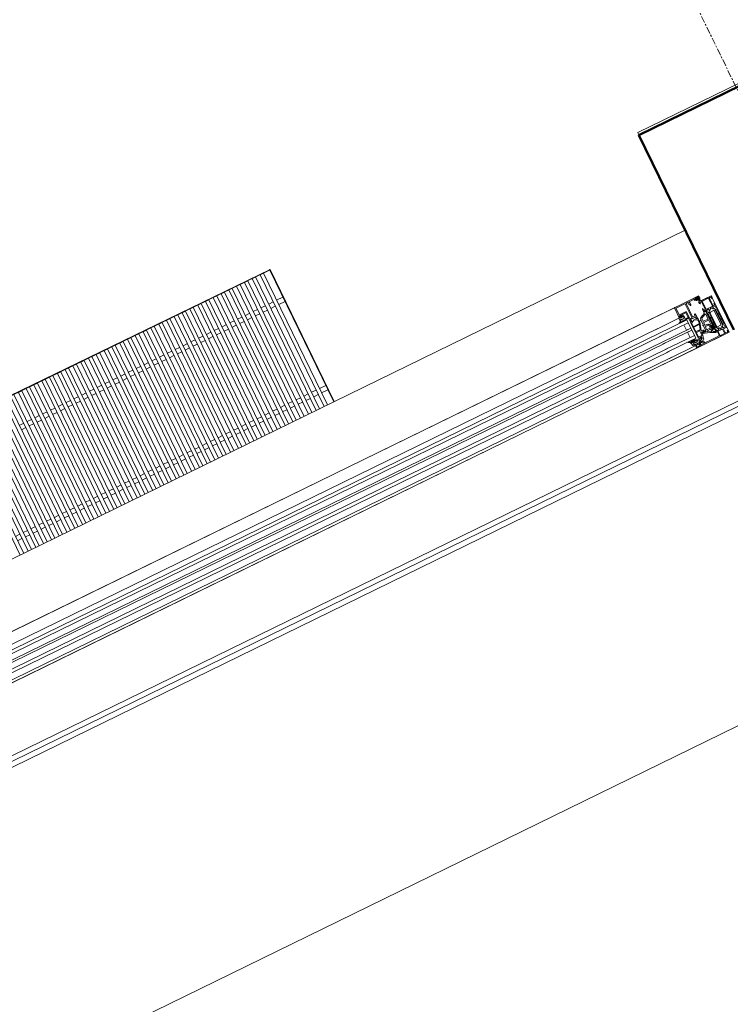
# Model space of a CAD drawing. Header units: millimetres. Extents: x -197461 to 862495, y -970068 to 63888.
# Tile 174 of 253: x -105764 to -104453, y -164883 to -163066. Entities that reach past the tile are written whole.
import ezdxf

# ---------------------------------------------------------------- set-up
doc = ezdxf.new("R2010")
doc.units = ezdxf.units.MM
doc.linetypes.add('Grid Line', pattern=[22.225, 12.7, -3.175, 3.175, -3.175])
doc.layers.get('0').update_dxf_attribs({"linetype": 'CONTINUOUS'})
for name, color, linetype, lineweight in [('A-ANNO-SYMB', 150, 'CONTINUOUS', 9), ('A-DETL-GENF', 92, 'CONTINUOUS', 5), ('A-FLOR', 192, 'CONTINUOUS', 5), ('A-GLAZ', 151, 'CONTINUOUS', 5), ('A-Wall', 252, 'CONTINUOUS', 0), ('M-EQPM', 50, 'CONTINUOUS', 5), ('S-Cols', 52, 'CONTINUOUS', 0), ('S-GRID', 1, 'CONTINUOUS', 9)]:
    doc.layers.add(name, color=color, linetype=linetype, lineweight=lineweight)

# ---------------------------------------------------------------- blocks, each defined once
blk = doc.blocks.new('Floor convector without fan PT180 - Floor convector without fan PT180 _1750 mm_-V6-Pirmā stāva plāns uz atzīmes 0_000 M1-150')
at = {"layer": 'M-EQPM', "color": 252}
for p, q in [((0, 1750), (271.2, 1750)), ((0, 1749), (0, 1750)), ((0, 1750), (1, 1750)), ((0, 1), (0, 1750)), ((271.2, 1749), (0, 1749)), ((1, 1), (1, 1750)), ((56.5, 1749), (56.5, 1736)), ((65.5, 1736), (65.5, 1749)), ((237.5, 1749), (237.5, 1736)), ((246.5, 1736), (246.5, 1749)), ((1, 1729), (1, 1736)), ((271.2, 1736), (1, 1736)), ((271.2, 1729), (1, 1729)), ((56.5, 1729), (56.5, 1720)), ((65.5, 1720), (65.5, 1729)), ((237.5, 1729), (237.5, 1720)), ((246.5, 1720), (246.5, 1729)), ((1, 1713), (1, 1720)), ((271.2, 1720), (1, 1720)), ((271.3, 1713), (1, 1713)), ((56.5, 1713), (56.5, 1704)), ((65.5, 1704), (65.5, 1713)), ((237.5, 1713), (237.5, 1704)), ((246.5, 1704), (246.5, 1713)), ((1, 1697), (1, 1704)), ((271.3, 1704), (1, 1704)), ((271.3, 1697), (1, 1697)), ((56.5, 1697), (56.5, 1688)), ((65.5, 1688), (65.5, 1697)), ((237.5, 1697), (237.5, 1688)), ((246.5, 1688), (246.5, 1697)), ((1, 1681), (1, 1688)), ((271.3, 1688), (1, 1688)), ((271.3, 1681), (1, 1681)), ((1, 1665), (1, 1672)), ((271.3, 1672), (1, 1672)), ((56.5, 1681), (56.5, 1672)), ((65.5, 1672), (65.5, 1681)), ((237.5, 1681), (237.5, 1672)), ((246.5, 1672), (246.5, 1681)), ((271.3, 1665), (1, 1665)), ((1, 1649), (1, 1656)), ((271.4, 1656), (1, 1656)), ((56.5, 1665), (56.5, 1656)), ((65.5, 1656), (65.5, 1665)), ((237.5, 1665), (237.5, 1656)), ((246.5, 1656), (246.5, 1665)), ((271.4, 1649), (1, 1649)), ((1, 1633), (1, 1640)), ((271.4, 1640), (1, 1640)), ((56.5, 1649), (56.5, 1640)), ((65.5, 1640), (65.5, 1649)), ((237.5, 1649), (237.5, 1640)), ((246.5, 1640), (246.5, 1649)), ((271.4, 1633), (1, 1633)), ((1, 1617), (1, 1624)), ((271.4, 1624), (1, 1624)), ((271.4, 1617), (1, 1617)), ((56.5, 1633), (56.5, 1624)), ((56.5, 1617), (56.5, 1608)), ((65.5, 1624), (65.5, 1633)), ((65.5, 1608), (65.5, 1617)), ((237.5, 1633), (237.5, 1624)), ((237.5, 1617), (237.5, 1608)), ((246.5, 1624), (246.5, 1633)), ((246.5, 1608), (246.5, 1617)), ((1, 1601), (1, 1608)), ((271.5, 1608), (1, 1608)), ((271.5, 1601), (1, 1601)), ((56.5, 1601), (56.5, 1592)), ((65.5, 1592), (65.5, 1601)), ((237.5, 1601), (237.5, 1592)), ((246.5, 1592), (246.5, 1601)), ((1, 1585), (1, 1592)), ((271.5, 1592), (1, 1592)), ((271.5, 1585), (1, 1585)), ((56.5, 1585), (56.5, 1576)), ((65.5, 1576), (65.5, 1585)), ((237.5, 1585), (237.5, 1576)), ((246.5, 1576), (246.5, 1585)), ((1, 1569), (1, 1576)), ((271.5, 1576), (1, 1576)), ((271.5, 1569), (1, 1569)), ((56.5, 1569), (56.5, 1560)), ((65.5, 1560), (65.5, 1569)), ((237.5, 1569), (237.5, 1560)), ((246.5, 1560), (246.5, 1569)), ((1, 1553), (1, 1560)), ((271.5, 1560), (1, 1560)), ((271.6, 1553), (1, 1553)), ((1, 1537), (1, 1544)), ((271.6, 1544), (1, 1544)), ((56.5, 1553), (56.5, 1544)), ((65.5, 1544), (65.5, 1553)), ((237.5, 1553), (237.5, 1544)), ((246.5, 1544), (246.5, 1553)), ((271.6, 1537), (1, 1537)), ((1, 1521), (1, 1528)), ((271.6, 1528), (1, 1528)), ((56.5, 1537), (56.5, 1528)), ((65.5, 1528), (65.5, 1537)), ((237.5, 1537), (237.5, 1528)), ((246.5, 1528), (246.5, 1537)), ((271.6, 1521), (1, 1521)), ((1, 1505), (1, 1512)), ((271.6, 1512), (1, 1512)), ((56.5, 1521), (56.5, 1512)), ((65.5, 1512), (65.5, 1521)), ((237.5, 1521), (237.5, 1512)), ((246.5, 1512), (246.5, 1521)), ((271.7, 1505), (1, 1505)), ((1, 1489), (1, 1496)), ((271.7, 1496), (1, 1496)), ((56.5, 1505), (56.5, 1496)), ((65.5, 1496), (65.5, 1505)), ((237.5, 1505), (237.5, 1496)), ((246.5, 1496), (246.5, 1505)), ((271.7, 1489), (1, 1489)), ((1, 1473), (1, 1480)), ((271.7, 1480), (1, 1480)), ((271.7, 1473), (1, 1473)), ((56.5, 1489), (56.5, 1480)), ((56.5, 1473), (56.5, 1464)), ((65.5, 1480), (65.5, 1489)), ((65.5, 1464), (65.5, 1473)), ((237.5, 1489), (237.5, 1480)), ((237.5, 1473), (237.5, 1464)), ((246.5, 1480), (246.5, 1489)), ((246.5, 1464), (246.5, 1473)), ((1, 1457), (1, 1464)), ((271.7, 1464), (1, 1464)), ((271.7, 1457), (1, 1457)), ((56.5, 1457), (56.5, 1448)), ((65.5, 1448), (65.5, 1457)), ((237.5, 1457), (237.5, 1448)), ((246.5, 1448), (246.5, 1457)), ((1, 1441), (1, 1448)), ((271.8, 1448), (1, 1448)), ((271.8, 1441), (1, 1441)), ((56.5, 1441), (56.5, 1432)), ((65.5, 1432), (65.5, 1441)), ((237.5, 1441), (237.5, 1432)), ((246.5, 1432), (246.5, 1441)), ((1, 1425), (1, 1432)), ((271.8, 1432), (1, 1432)), ((271.8, 1425), (1, 1425)), ((56.5, 1425), (56.5, 1416)), ((65.5, 1416), (65.5, 1425)), ((237.5, 1425), (237.5, 1416)), ((246.5, 1416), (246.5, 1425)), ((1, 1409), (1, 1416)), ((271.8, 1416), (1, 1416)), ((271.8, 1409), (1, 1409)), ((1, 1393), (1, 1400)), ((271.9, 1400), (1, 1400)), ((56.5, 1409), (56.5, 1400)), ((65.5, 1400), (65.5, 1409)), ((237.5, 1409), (237.5, 1400)), ((246.5, 1400), (246.5, 1409)), ((271.9, 1393), (1, 1393)), ((1, 1377), (1, 1384)), ((271.9, 1384), (1, 1384)), ((56.5, 1393), (56.5, 1384)), ((65.5, 1384), (65.5, 1393)), ((237.5, 1393), (237.5, 1384)), ((246.5, 1384), (246.5, 1393)), ((271.9, 1377), (1, 1377)), ((1, 1361), (1, 1368)), ((271.9, 1368), (1, 1368)), ((56.5, 1377), (56.5, 1368)), ((65.5, 1368), (65.5, 1377)), ((237.5, 1377), (237.5, 1368)), ((246.5, 1368), (246.5, 1377)), ((271.9, 1361), (1, 1361)), ((1, 1345), (1, 1352)), ((272, 1352), (1, 1352)), ((272, 1345), (1, 1345)), ((56.5, 1361), (56.5, 1352)), ((56.5, 1345), (56.5, 1336)), ((65.5, 1352), (65.5, 1361)), ((65.5, 1336), (65.5, 1345)), ((237.5, 1361), (237.5, 1352)), ((237.5, 1345), (237.5, 1336)), ((246.5, 1352), (246.5, 1361)), ((246.5, 1336), (246.5, 1345)), ((1, 1329), (1, 1336)), ((272, 1336), (1, 1336)), ((272, 1329), (1, 1329)), ((56.5, 1329), (56.5, 1320)), ((65.5, 1320), (65.5, 1329)), ((237.5, 1329), (237.5, 1320)), ((246.5, 1320), (246.5, 1329)), ((1, 1313), (1, 1320)), ((272, 1320), (1, 1320)), ((272, 1313), (1, 1313)), ((56.5, 1313), (56.5, 1304)), ((65.5, 1304), (65.5, 1313)), ((237.5, 1313), (237.5, 1304)), ((246.5, 1304), (246.5, 1313)), ((1, 1297), (1, 1304)), ((272, 1304), (1, 1304)), ((272.1, 1297), (1, 1297)), ((56.5, 1297), (56.5, 1288)), ((65.5, 1288), (65.5, 1297)), ((237.5, 1297), (237.5, 1288)), ((246.5, 1288), (246.5, 1297)), ((1, 1281), (1, 1288)), ((272.1, 1288), (1, 1288)), ((272.1, 1281), (1, 1281)), ((1, 1265), (1, 1272)), ((272.1, 1272), (1, 1272)), ((56.5, 1281), (56.5, 1272)), ((65.5, 1272), (65.5, 1281)), ((237.5, 1281), (237.5, 1272)), ((246.5, 1272), (246.5, 1281)), ((272.1, 1265), (1, 1265)), ((1, 1249), (1, 1256)), ((272.1, 1256), (1, 1256)), ((56.5, 1265), (56.5, 1256)), ((65.5, 1256), (65.5, 1265)), ((237.5, 1265), (237.5, 1256)), ((246.5, 1256), (246.5, 1265)), ((272.2, 1249), (1, 1249)), ((1, 1233), (1, 1240)), ((272.2, 1240), (1, 1240)), ((56.5, 1249), (56.5, 1240)), ((65.5, 1240), (65.5, 1249)), ((237.5, 1249), (237.5, 1240)), ((246.5, 1240), (246.5, 1249)), ((272.2, 1233), (1, 1233)), ((272.2, 1224), (1, 1224)), ((272.2, 1217), (1, 1217)), ((56.5, 1233), (56.5, 1224)), ((56.5, 1217), (56.5, 1208)), ((65.5, 1224), (65.5, 1233)), ((65.5, 1208), (65.5, 1217)), ((237.5, 1233), (237.5, 1224)), ((237.5, 1217), (237.5, 1208)), ((246.5, 1224), (246.5, 1233)), ((246.5, 1208), (246.5, 1217)), ((272.2, 1208), (1, 1208)), ((272.2, 1201), (1, 1201)), ((237.5, 1201), (237.5, 1192)), ((246.5, 1192), (246.5, 1201)), ((272.3, 1192), (1, 1192)), ((272.3, 1185), (1, 1185)), ((237.5, 1185), (237.5, 1176)), ((246.5, 1176), (246.5, 1185)), ((272.3, 1176), (1, 1176)), ((272.3, 1169), (1, 1169)), ((237.5, 1169), (237.5, 1160)), ((246.5, 1160), (246.5, 1169)), ((272.3, 1160), (1, 1160)), ((272.3, 1153), (1, 1153)), ((237.5, 1153), (237.5, 1144)), ((246.5, 1144), (246.5, 1153)), ((272.4, 1144), (1, 1144)), ((272.4, 1137), (1, 1137)), ((272.4, 1128), (1, 1128)), ((237.5, 1137), (237.5, 1128)), ((246.5, 1128), (246.5, 1137)), ((272.4, 1121), (1, 1121)), ((272.4, 1112), (1, 1112)), ((237.5, 1121), (237.5, 1112)), ((246.5, 1112), (246.5, 1121)), ((272.4, 1105), (1, 1105))]:
    blk.add_line(p, q, dxfattribs=at)
blk = doc.blocks.new('Schueco_AWS-75-BS-SI__Family-01 - Logs - vitrīna-3447714-Pirmā stāva plāns uz atzīmes 0_000 M1-150')
at = {"layer": 'A-GLAZ'}
blk.add_hatch(color=256, dxfattribs=at).paths.add_polyline_path([(1410, -102.5), (1410, -102.5), (1409, -102.5)], flags=0)
at = {"layer": 'A-DETL-GENF'}
for p, q in [((-1389, -17.5), (1389, -17.5)), ((1295, -17.5), (-1295, -17.5)), ((1389, -27.5), (1410, -27.5)), ((1410, -102.5), (1410, -27.5)), ((1410, -102.5), (1410, -27.5)), ((1410, -27.5), (1410, -102.5)), ((1295, -38.5), (-1295, -38.5)), ((1295, -47.5), (-1295, -47.5)), ((1295, -53.5), (-1295, -53.5)), ((1295, -64.5), (-1295, -64.5)), ((1295, -68.5), (-1295, -68.5)), ((1295, -79.5), (-1295, -79.5)), ((1295, -85.5), (-1295, -85.5)), ((1410, -102.5), (-1410, -102.5)), ((1295, -97.5), (-1295, -97.5)), ((1295, -102.5), (-1295, -102.5))]:
    blk.add_line(p, q, dxfattribs=at)
at = {"layer": 'A-GLAZ'}
for p, q in [((1340.5, -17.5), (1290, -17.5)), ((1340.5, -17.5), (1387.5, -17.5)), ((1339, -38), (1339, -19)), ((1342.1, -35.6), (1341.1, -36.7)), ((1341.2, -32.7), (1341.2, -20.2)), ((1345.3, -35), (1341.3, -35)), ((1341.7, -19.7), (1359.7, -19.7)), ((1354.3, -33.2), (1341.7, -33.2)), ((1344.1, -35.5), (1342.5, -35.5)), ((1345.5, -36.7), (1344.5, -35.6)), ((1347.6, -35.5), (1347.6, -38)), ((1353.5, -35), (1348.1, -35)), ((1355.8, -47.7), (1355.8, -34.7)), ((1360.2, -20.2), (1360.2, -47.7)), ((1362, -21), (1362, -47)), ((1365.2, -19.5), (1363.5, -19.5)), ((1365.7, -23), (1365.7, -20)), ((1366.7, -23.5), (1366.2, -23.5)), ((1367.2, -26), (1367.2, -24)), ((1367.7, -20), (1367.7, -20.5)), ((1368.5, -26.5), (1367.7, -26.5)), ((1379.5, -19.5), (1368.2, -19.5)), ((1368.2, -21), (1368.5, -21)), ((1369, -21.5), (1369, -26)), ((1379.2, -21), (1379.5, -21)), ((1382, -22), (1379.2, -22)), ((1380, -20.5), (1380, -20)), ((1381.5, -23), (1381.5, -22.6)), ((1381.8, -20.4), (1382.5, -19.7)), ((1382.7, -20.9), (1381.8, -20.7)), ((1381.8, -22.3), (1382.7, -22.3)), ((1387.3, -25.7), (1382.2, -23.9)), ((1386.5, -19), (1382.5, -19)), ((1382.8, -22.2), (1382.8, -21.1)), ((1383.2, -19.4), (1385.7, -19.4)), ((1383.3, -20.4), (1383.3, -21.2)), ((1383.3, -22.4), (1383.3, -23.2)), ((1385.6, -22.3), (1383.4, -22.3)), ((1383.4, -23.4), (1387.5, -24.9)), ((1385.5, -20.2), (1383.5, -20.2)), ((1383.7, -21.6), (1385.3, -21.6)), ((1385.7, -21.2), (1385.7, -20.4)), ((1385.7, -22.9), (1385.7, -22.4)), ((1386.2, -21.1), (1386.2, -22.2)), ((1387.6, -23.4), (1386.2, -23.4)), ((1386.3, -19.6), (1387.2, -20.3)), ((1387.2, -20.7), (1386.3, -20.9)), ((1386.4, -22.3), (1388.2, -22.3)), ((1388, -29.5), (1386.7, -29.5)), ((1387.6, -24.8), (1387.8, -23.6)), ((1388.7, -22.9), (1388.1, -26.2)), ((1389, -36.5), (1389, -30.5)), ((1390.5, -45.3), (1390.5, -29.6)), ((1391, -29.1), (1403, -29.1)), ((1403.5, -29.6), (1403.5, -45.3)), ((1405, -30.2), (1405, -36.5)), ((1407.3, -29.2), (1406, -29.2)), ((1338.3, -38.5), (1290, -38.5)), ((1290, -53.5), (1350, -53.5)), ((1336.3, -46.3), (1335.2, -46.5)), ((1337.9, -47.3), (1335.2, -47.3)), ((1338.3, -38.4), (1337.9, -44.5)), ((1340.8, -38.5), (1339.5, -38.5)), ((1340.9, -46.9), (1340.9, -46.5)), ((1341.3, -37.2), (1341.4, -37.2)), ((1341.7, -37.5), (1341.7, -38.8)), ((1341.9, -46.4), (1341.7, -47)), ((1342.5, -37.2), (1342.5, -39.1)), ((1342.9, -47), (1342.7, -46.4)), ((1343.6, -36.7), (1343, -36.7)), ((1343, -39.6), (1343.6, -39.6)), ((1343.9, -46.4), (1343.7, -47)), ((1344.1, -39.1), (1344.1, -37.2)), ((1344.9, -47), (1344.7, -46.4)), ((1344.9, -38.8), (1344.9, -37.5)), ((1345.2, -37.2), (1345.3, -37.2)), ((1345.9, -46.4), (1345.7, -47)), ((1347.1, -38.5), (1345.8, -38.5)), ((1346.9, -47), (1346.7, -46.4)), ((1348.3, -39.1), (1348.3, -44.4)), ((1348.8, -44.9), (1354.2, -44.9)), ((1367.2, -50), (1355.9, -50)), ((1357.2, -53.1), (1355.9, -50.9)), ((1356.2, -56.5), (1360.5, -54)), ((1359.7, -48.2), (1356.3, -48.2)), ((1356.4, -50), (1366.3, -50)), ((1362.5, -47.5), (1366.7, -47.5)), ((1363.5, -54), (1367.6, -56.3)), ((1366.3, -52.7), (1367.4, -50.3)), ((1367, -51.1), (1366.3, -52.7)), ((1366.4, -52.9), (1369.3, -54.1)), ((1368.5, -53.7), (1366.4, -52.9)), ((1367.2, -47), (1367.2, -45)), ((1367.7, -44.5), (1368.5, -44.5)), ((1369, -51.3), (1369, -53.4)), ((1375.2, -55), (1384, -50.9)), ((1385.2, -53.2), (1376.3, -57.3)), ((1384.2, -47.5), (1384.2, -43)), ((1385.9, -63), (1385.9, -53.6)), ((1386.7, -45.5), (1388, -45.5)), ((1389, -44.5), (1389, -37.5)), ((1389, -47.5), (1389, -47.3)), ((1389, -50.4), (1389, -48.5)), ((1389, -77.1), (1389, -51.2)), ((1389.2, -48.2), (1389.2, -47.8)), ((1390.3, -50.7), (1389.3, -50.7)), ((1389.5, -50.7), (1390.3, -50.7)), ((1390.3, -53.6), (1390.3, -62.4)), ((1390.6, -50.4), (1390.6, -48)), ((1390.6, -48), (1390.6, -50.4)), ((1392.1, -53.1), (1390.8, -53.1)), ((1403, -45.8), (1391, -45.8)), ((1391.1, -47.5), (1394.6, -47.5)), ((1395, -47.5), (1391.1, -47.5)), ((1392.6, -62.4), (1392.6, -53.6)), ((1393.9, -51.6), (1393.9, -85.9)), ((1395.3, -49), (1394, -51.3)), ((1401.4, -53.8), (1395.4, -53.8)), ((1399.8, -47.5), (1399, -47.5)), ((1404.8, -51.3), (1403.5, -49)), ((1407.7, -47.5), (1403.8, -47.5)), ((1404.2, -47.5), (1407.7, -47.5)), ((1404.9, -85.9), (1404.9, -51.6)), ((1405, -37.5), (1405, -44.5)), ((1406, -45.5), (1407.3, -45.5)), ((1406.2, -53.6), (1406.2, -62.4)), ((1408, -53.1), (1406.7, -53.1)), ((1408.2, -48), (1408.2, -50.4)), ((1408.2, -50.4), (1408.2, -48)), ((1408.5, -50.7), (1409.3, -50.7)), ((1409.5, -50.7), (1408.5, -50.7)), ((1408.5, -62.4), (1408.5, -53.6)), ((1409.6, -47.8), (1409.6, -48.2)), ((1409.8, -43), (1409.8, -47.5)), ((1409.8, -48.5), (1409.8, -50.4)), ((1409.8, -51.2), (1409.8, -86.3)), ((1354, -86.5), (1354, -55)), ((1355.4, -63.2), (1355.4, -57.8)), ((1355.4, -74.2), (1355.4, -65.9)), ((1355.9, -65.4), (1366.3, -65.4)), ((1366.7, -64.2), (1356.4, -64.2)), ((1366.8, -66.1), (1364.1, -74.4)), ((1369.8, -61.4), (1364.7, -77.1)), ((1368.2, -61.7), (1367.6, -63.5)), ((1368.3, -57.6), (1368.3, -61.1)), ((1369.9, -55), (1369.9, -60.7)), ((1371.8, -70.2), (1371.8, -69.6)), ((1371.9, -59.5), (1371.9, -58.9)), ((1371.9, -69.5), (1372.5, -69.5)), ((1372.4, -70.3), (1371.9, -70.3)), ((1372, -58.8), (1373, -58.8)), ((1372.9, -59.6), (1372, -59.6)), ((1372.4, -82.3), (1372.9, -70.8)), ((1373, -69), (1373.4, -60.1)), ((1373.5, -58.3), (1373.5, -57.6)), ((1375.6, -66.1), (1375.4, -70.9)), ((1376, -57.7), (1375.8, -62.9)), ((1375.9, -71.5), (1381.1, -71.5)), ((1385.4, -65.7), (1376.1, -65.7)), ((1376.3, -63.5), (1385.4, -63.5)), ((1385.9, -73.4), (1385.9, -66.2)), ((1390.3, -64.4), (1390.3, -73.1)), ((1390.8, -62.9), (1392.1, -62.9)), ((1392.1, -63.9), (1390.8, -63.9)), ((1392.6, -73.1), (1392.6, -64.4)), ((1393.9, -55.3), (1393.9, -82.3)), ((1402.9, -82.3), (1402.9, -55.3)), ((1406.2, -64.4), (1406.2, -73.1)), ((1406.7, -62.9), (1408, -62.9)), ((1408, -63.9), (1406.7, -63.9)), ((1408.5, -73.1), (1408.5, -64.4)), ((1290, -79.5), (1350, -79.5)), ((1339.8, -90), (1341.4, -90)), ((1341.8, -89.8), (1342, -89.5)), ((1342.5, -89.2), (1350.7, -89.2)), ((1342.9, -92), (1342.9, -90.6)), ((1343.2, -90.3), (1344.9, -90.3)), ((1344.5, -90.5), (1343.5, -90.5)), ((1347.1, -88.5), (1345.2, -88.5)), ((1345.2, -90.6), (1345.2, -92.2)), ((1360, -87.5), (1355, -87.5)), ((1355.6, -85.2), (1355.6, -76.8)), ((1363.6, -74.7), (1355.9, -74.7)), ((1356.1, -76.3), (1361.9, -76.3)), ((1361.9, -85.7), (1356.1, -85.7)), ((1361, -88.8), (1361, -88.5)), ((1362.4, -76.8), (1362.4, -85.2)), ((1363.9, -86.4), (1363, -91.7)), ((1364, -80.2), (1364, -85.5)), ((1368.4, -79.7), (1364.5, -79.7)), ((1365.2, -77.7), (1368.4, -77.7)), ((1365.6, -82.4), (1365.6, -81.3)), ((1366.2, -80.6), (1368.5, -80)), ((1366.8, -82.5), (1371.9, -82.8)), ((1374.9, -83.7), (1374.9, -82.8)), ((1375.3, -74.1), (1375, -79.6)), ((1381.5, -86.9), (1375.2, -84.2)), ((1375.4, -82.4), (1381.7, -82.4)), ((1375.5, -80.2), (1381.7, -80.2)), ((1381.1, -73.7), (1375.8, -73.7)), ((1382.2, -79.7), (1382.2, -75.9)), ((1382.2, -82.9), (1382.2, -86.5)), ((1384.2, -73.9), (1385.4, -73.9)), ((1384.2, -78.6), (1384.2, -77.8)), ((1384.2, -84.8), (1384.2, -83.9)), ((1387.8, -76.4), (1384.5, -76.4)), ((1384.7, -77.3), (1388.8, -77.3)), ((1388.8, -85.3), (1384.7, -85.3)), ((1384.8, -88.8), (1388, -90.2)), ((1386.3, -80.7), (1384.9, -80.8)), ((1384.9, -81.8), (1386.3, -81.9)), ((1386.5, -79.2), (1387.8, -80)), ((1387.8, -82.5), (1386.5, -83.3)), ((1388.3, -80.9), (1388.3, -81.6)), ((1388.3, -90.7), (1388.3, -91.2)), ((1389, -82.8), (1389, -79.8)), ((1389, -86.3), (1389, -85.5)), ((1389, -87.1), (1389, -89)), ((1389, -90), (1389, -91.4)), ((1389.2, -89.3), (1389.2, -89.7)), ((1390.3, -86.8), (1389.3, -86.8)), ((1390.3, -86.8), (1389.5, -86.8)), ((1390.3, -75.1), (1390.3, -84)), ((1390.6, -89.5), (1390.6, -87.1)), ((1390.6, -89.5), (1390.6, -87.1)), ((1390.8, -73.6), (1392.1, -73.6)), ((1392.1, -74.6), (1390.8, -74.6)), ((1390.8, -84.5), (1392.1, -84.5)), ((1394.6, -90), (1391.1, -90)), ((1395, -90), (1391.1, -90)), ((1392.6, -84), (1392.6, -75.1)), ((1394, -86.2), (1395.3, -88.5)), ((1395.4, -83.8), (1401.4, -83.8)), ((1399.8, -90), (1399, -90)), ((1403.5, -88.5), (1404.8, -86.2)), ((1407.7, -90), (1403.8, -90)), ((1407.7, -90), (1404.2, -90)), ((1406.2, -75.1), (1406.2, -84)), ((1406.7, -73.6), (1408, -73.6)), ((1408, -74.6), (1406.7, -74.6)), ((1406.7, -84.5), (1408, -84.5)), ((1408.2, -87.1), (1408.2, -89.5)), ((1408.2, -87.1), (1408.2, -89.5)), ((1408.5, -84), (1408.5, -75.1)), ((1409.3, -86.8), (1408.5, -86.8)), ((1409.5, -86.8), (1408.5, -86.8)), ((1409.6, -89.7), (1409.6, -89.3)), ((1409.8, -89), (1409.8, -87.1)), ((1409.8, -91.5), (1409.8, -90)), ((1344, -97.5), (1290, -97.5)), ((1344, -102.5), (1290, -102.5)), ((1340.7, -93.2), (1340.7, -92.6)), ((1341, -92.3), (1342.6, -92.3)), ((1341, -93), (1341, -93.3)), ((1342.5, -92.5), (1341.5, -92.5)), ((1343, -91), (1343, -92)), ((1343.5, -98), (1343.5, -102)), ((1345.3, -97.5), (1344, -97.5)), ((1345, -92.3), (1345, -91)), ((1349.8, -92.8), (1345.5, -92.8)), ((1349.8, -101), (1345.8, -101)), ((1353.1, -97.5), (1350.3, -97.5)), ((1352.1, -100), (1352.1, -99.2)), ((1352.6, -98.7), (1353.1, -98.7)), ((1353.6, -98.2), (1353.6, -98)), ((1354, -94.7), (1354, -92.4)), ((1354.2, -92.2), (1354.8, -92.2)), ((1359, -95), (1354.3, -95)), ((1355, -92.4), (1355, -92.8)), ((1358.4, -97.2), (1360, -99.1)), ((1361.1, -98.1), (1359.2, -95.8)), ((1389.5, -91.9), (1390.4, -91.9)), ((1390.9, -92.4), (1390.9, -99.1)), ((1392.4, -100.4), (1392.4, -92.2)), ((1392.9, -91.7), (1401.1, -91.7)), ((1401.1, -100.9), (1392.9, -100.9)), ((1401.6, -92.2), (1401.6, -100.4)), ((1403.1, -99.7), (1403.1, -92.5)), ((1403.6, -92), (1409.3, -92)), ((1407.3, -100.7), (1404.1, -100.7))]:
    blk.add_line(p, q, dxfattribs=at)
at = {"layer": 'A-GLAZ', "flags": 128}
for points in [[(1340.3, -36), (1340.3, -37.5), (1341.3, -37.5), (1341.3, -38)], [(1345.3, -38), (1345.3, -37.5), (1346.3, -37.5), (1346.3, -36)], [(1354, -54.1), (1354, -50), (1354, -35.5)], [(1381.5, -20), (1381.5, -21), (1382.5, -21), (1382.5, -21.5)], [(1385.7, -30.5), (1385.7, -32), (1385.1, -32), (1384, -30.9), (1384, -27.5), (1410, -27.5), (1410, -30.9), (1408.9, -32), (1408.3, -32), (1408.3, -30.2)], [(1386.5, -21.5), (1386.5, -21), (1387.5, -21), (1387.5, -20)], [(1389, -19), (1389, -22), (1387, -22)], [(1290, -47.5), (1350, -47.5), (1350, -85.5), (1290, -85.5)], [(1341, -53.5), (1341, -64.5), (1350, -64.5), (1290, -64.5)], [(1340.7, -38.8), (1338.7, -38.8), (1338.7, -38)], [(1348, -38.8), (1347.3, -38.8), (1347.3, -41.5), (1347.3, -38.8), (1345.9, -38.8)], [(1354.2, -46.1), (1348.3, -46.1), (1347.6, -47.1)], [(1354.1, -54.7), (1355.5, -54), (1357, -53.5)], [(1357, -53.5), (1355.5, -53.9), (1354.6, -54.4)], [(1355.7, -50.2), (1355.7, -50.6), (1357.1, -53.1)], [(1369, -45), (1369, -50), (1368.8, -50.8)], [(1384.3, -50.5), (1384.3, -48.5), (1386, -48.5)], [(1388.7, -47.2), (1385.7, -47.2), (1385.7, -48), (1384.7, -48)], [(1385.2, -42), (1385.7, -42), (1385.7, -44.5)], [(1386.7, -48.1), (1388.3, -49), (1388.3, -75.9)], [(1394.1, -51.1), (1395.5, -48.7), (1395.5, -48)], [(1403.3, -48), (1403.3, -48.7), (1404.7, -51.1)], [(1408.3, -44.5), (1408.3, -42), (1408.8, -42)], [(1341, -79.5), (1341, -68.5), (1350, -68.5), (1290, -68.5)], [(1342.4, -88.5), (1339.7, -88.2), (1339.5, -88.2)], [(1344, -95), (1353.7, -95), (1353.7, -94.2), (1353.4, -93.7), (1353.4, -92.2), (1355.3, -92.2), (1355.3, -92.7), (1355.8, -92.7), (1360.1, -89.3)], [(1358.5, -88.5), (1355.1, -89.8), (1352.8, -89.8)], [(1387.6, -91.7), (1377.7, -87.3), (1369.7, -84.4), (1366.4, -83.4)], [(1371.7, -81.6), (1368.8, -82), (1367, -81.7), (1366.7, -81.7)], [(1384.2, -76.7), (1384.2, -79.9), (1386, -79.9), (1386.1, -79.3)], [(1386.1, -83.2), (1386, -82.7), (1384.2, -82.7), (1384.2, -87.9)], [(1388, -78.8), (1385.7, -78.8), (1385.7, -79.8), (1384.9, -79.6)], [(1384.9, -83), (1385.7, -82.8), (1385.7, -83.8), (1388, -83.8)], [(1394.1, -86.4), (1395.5, -88.8), (1395.5, -89.5)], [(1403.3, -89.5), (1403.3, -88.8), (1404.7, -86.4)], [(1338.2, -90.9), (1338.6, -92.3), (1338.8, -93.2)], [(1344, -102.5), (1410, -102.5), (1410, -99.1), (1408.9, -98), (1408.3, -98), (1408.3, -99.7)], [(1344.1, -97.3), (1356.5, -97.3), (1357.9, -97)], [(1358.2, -95.4), (1356.4, -95.8), (1344.7, -95.8)], [(1344.8, -100), (1344.8, -98.5), (1345.8, -98.5), (1345.8, -98)], [(1349.8, -98), (1349.8, -98.5), (1350.8, -98.5), (1350.8, -100)], [(1389.9, -100.1), (1383.9, -100.5), (1352.6, -100.5)], [(1355.2, -93), (1356, -93), (1357.7, -92.7)]]:
    blk.add_lwpolyline(points, dxfattribs=at)
for points in [[(1335.3, -47.1), (1335, -47.2)], [(1339.7, -42.4), (1339.7, -43.1)], [(1340.9, -42), (1340.1, -42)], [(1341.7, -42.9), (1341.3, -42.2)], [(1344.4, -43.2), (1342.2, -43.2)], [(1345.3, -42.2), (1344.9, -42.9)], [(1346.8, -42), (1345.7, -42)]]:
    blk.add_lwpolyline(points, close=True, dxfattribs=at)
at = {"layer": 'A-GLAZ'}
for centre, radius, start, end in [((1340.5, -19), 1.5, 89.9989, 180.0011), ((1387.5, -19), 1.5, 0.0023, 89.9977), ((1341.3, -36), 1, 90.004, 179.996), ((1341.7, -20.2), 0.5, 89.9971, 180.0029), ((1341.7, -32.7), 0.5, 180.0025, 269.9975), ((1342.5, -36), 0.5, 90, 135.0202), ((1344.1, -36), 0.5, 44.9723, 90), ((1345.3, -36), 1, 0.0018, 89.9982), ((1348.1, -35.5), 0.5, 90, 180), ((1353.5, -35.5), 0.5, 359.9797, 90), ((1354.3, -34.7), 1.5, 360, 90), ((1359.7, -20.2), 0.5, 359.9971, 90.0029), ((1363.5, -21), 1.5, 89.9988, 180.0012), ((1365.2, -20), 0.5, 0.0063, 89.9937), ((1366.2, -23), 0.5, 179.9928, 270.0072), ((1366.7, -24), 0.5, 0.0078, 89.9922), ((1367.7, -26), 0.5, 179.9971, 270.0029), ((1368.2, -20), 0.5, 90.0025, 179.9975), ((1368.2, -20.5), 0.5, 179.9928, 270.0072), ((1368.5, -21.5), 0.5, 0.0072, 89.9928), ((1368.5, -26), 0.5, 270.0006, 359.9994), ((1379.2, -21.5), 0.5, 90, 270), ((1379.5, -20), 0.5, 0.0078, 89.9922), ((1379.5, -20.5), 0.5, 270.0012, 359.9988), ((1382.5, -20), 1, 90.0017, 179.9983), ((1381.8, -22.6), 0.3, 90.0032, 179.996), ((1382.5, -23), 1, 179.9995, 255.041), ((1381.9, -20.5), 0.2, 134.9925, 255.0102), ((1382, -21.5), 0.5, 270.0006, 359.9994), ((1383.2, -20.4), 1, 90, 133.1186), ((1382.6, -21.1), 0.2, 0.0026, 74.9977), ((1382.7, -22.2), 0.15, 269.9951, 0.0049), ((1383.5, -20.4), 0.2, 89.9987, 180.0005), ((1383.7, -21.2), 0.4, 180.0013, 269.998), ((1383.4, -22.4), 0.1, 90.0015, 179.9985), ((1383.5, -23.2), 0.2, 180.0024, 254.3114), ((1385.3, -21.2), 0.4, 269.9996, 0.001), ((1385.5, -20.4), 0.2, 359.9998, 90.0002), ((1385.6, -22.4), 0.1, 359.9919, 90.0087), ((1385.7, -20.4), 1, 52.1722, 90), ((1386.2, -22.9), 0.498, 179.8074, 270.2548), ((1386.1, -26.7), 0.4, 54.912, 234.912), ((1386.7, -30.5), 1, 90.005, 179.9946), ((1386.7, -25.8), 1.5, 234.9124, 344.2931), ((1386.4, -21.1), 0.2, 105.0029, 179.9972), ((1386.4, -22.2), 0.15, 179.9961, 270.0039), ((1386.7, -25.8), 0.686, 233.8588, 359.5157), ((1386.5, -20), 1, 0.0037, 89.9963), ((1387, -21.5), 0.5, 179.9971, 270.0029), ((1387.1, -20.5), 0.2, 285.0015, 49.9977), ((1387.2, -25.8), 0.15, 352.504, 70.9838), ((1387.5, -24.8), 0.1, 249.6878, 349.6777), ((1387.6, -23.6), 0.2, 358.1351, 90.001), ((1388, -30.5), 1, 0.0027, 89.9969), ((1388.2, -22.8), 0.5, 350.0664, 90.0002), ((1391, -29.6), 0.5, 90.0003, 179.9997), ((1403, -29.6), 0.5, 0.0003, 89.9997), ((1406, -30.2), 1, 90.0003, 179.9997), ((1407.3, -30.2), 1, 0.0032, 89.9967), ((1335.2, -46.9), 0.4, 101.0106, 232.0139), ((1335.2, -46.9), 0.4, 232.0139, 270.0809), ((1336.5, -50.3), 3.43, 95.6011, 111.0537), ((1336.5, -50.3), 3.43, 95.6011, 111.0537), ((1335.9, -43.1), 3.82, 274.1518, 360), ((1335.9, -43.1), 3.82, 274.1518, 360), ((1335.9, -44.3), 2, 281.0025, 356), ((1337.9, -44.3), 3, 269.9987, 319.6802), ((1338.7, -38.4), 0.4, 90.0001, 179.9994), ((1339.5, -38), 0.5, 180.0006, 269.9994), ((1340.1, -42.4), 0.437, 90, 180), ((1340.1, -42.4), 0.437, 90, 180), ((1340.5, -46.5), 0.4, 360, 139.6792), ((1341.2, -38.8), 0.5, 180, 0), ((1340.8, -38), 0.5, 269.9971, 0.0029), ((1340.9, -42.5), 0.5, 30, 90), ((1340.9, -42.5), 0.5, 30, 90), ((1341.3, -46.9), 0.4, 179.9998, 345.0003), ((1341.3, -36.9), 0.3, 135.0034, 269.9945), ((1341.4, -37.5), 0.3, 360, 90), ((1342.2, -42.7), 0.5, 210, 270), ((1342.2, -42.7), 0.5, 210, 270), ((1342.3, -46.5), 0.4, 15.0002, 164.9998), ((1343, -37.2), 0.5, 89.9979, 180.0021), ((1343, -39.1), 0.5, 179.9989, 270.0011), ((1343.3, -46.9), 0.4, 194.9996, 345.0004), ((1343.6, -37.2), 0.5, 359.9979, 90.0021), ((1343.6, -39.1), 0.5, 269.9989, 0.0011), ((1344.3, -46.5), 0.4, 15.0002, 164.9998), ((1344.4, -42.7), 0.5, 270, 330), ((1344.4, -42.7), 0.5, 270, 330), ((1345.2, -37.5), 0.3, 90, 180), ((1345.4, -38.8), 0.5, 179.9994, 359.9994), ((1345.3, -46.9), 0.4, 194.9996, 345.0004), ((1345.3, -36.9), 0.3, 269.9999, 45.0019), ((1345.8, -38), 0.5, 179.9976, 270.0024), ((1345.7, -42.5), 0.5, 90, 150), ((1345.7, -42.5), 0.5, 90, 150), ((1346.3, -46.5), 0.4, 15.0002, 164.9998), ((1346.8, -41.5), 0.5, 270, 0), ((1346.8, -41.5), 0.5, 270, 0), ((1347.3, -46.9), 0.4, 194.9995, 330.0003), ((1347.1, -38), 0.5, 270, 360), ((1348, -39.1), 0.3, 0.0004, 90), ((1348.8, -44.4), 0.5, 180.0004, 269.9997), ((1354.4, -54.1), 0.4, 180, 300), ((1354.2, -45.5), 0.6, 270, 90), ((1355.9, -50.2), 0.192, 87.4778, 181.0444), ((1356.3, -47.7), 0.5, 180, 270), ((1356.4, -50.6), 0.6, 90, 210.143), ((1356.9, -53.2), 0.3, 286, 30.143), ((1356.9, -53.2), 0.3, 286, 30.1792), ((1359.7, -47.7), 0.5, 270, 360), ((1362, -56.6), 3, 60, 120), ((1362.5, -47), 0.5, 179.9976, 270.0024), ((1366.3, -50.8), 0.75, 335.859, 90), ((1366.5, -52.8), 0.2, 155.859, 248.0262), ((1366.5, -52.7), 0.2, 155.859, 248.0262), ((1366.7, -47), 0.5, 270.0006, 359.9994), ((1367.7, -45), 0.5, 90.0025, 179.9975), ((1367.2, -50.2), 0.2, 335.859, 90.82), ((1368.5, -45), 0.5, 0.0061, 89.9939), ((1368.6, -53.4), 0.4, 248.0262, 360), ((1369.1, -50.8), 0.3, 164, 232.0952), ((1368.7, -51.3), 0.3, 360, 52.0952), ((1368.9, -55), 1, 0.0019, 68.0262), ((1383.8, -50.5), 0.5, 295, 360), ((1385.2, -43), 1, 90.005, 179.995), ((1384.7, -47.5), 0.5, 179.9974, 270.0035), ((1385.4, -53.6), 0.5, 360, 115), ((1386.7, -44.5), 1, 180.005, 269.995), ((1386.5, -48.5), 0.5, 60, 180), ((1388, -44.5), 1, 270.0034, 359.9966), ((1388.7, -47.5), 0.299, 29.9581, 90.1221), ((1388.5, -37), 0.725, 316.3884, 43.6116), ((1388.9, -47.8), 0.319, 4.1823, 68.2355), ((1388.9, -48.2), 0.319, 291.7768, 355.8116), ((1389.3, -50.4), 0.3, 180, 270), ((1389.5, -51.2), 0.5, 89.9976, 179.9982), ((1390.3, -50.4), 0.3, 269.9979, 359.9979), ((1390.3, -50.4), 0.3, 270, 0), ((1390.8, -53.6), 0.5, 89.9981, 180), ((1391, -45.3), 0.5, 180.0003, 269.9997), ((1391.1, -48), 0.5, 89.9976, 179.9982), ((1391.1, -48), 0.5, 90.0031, 179.9969), ((1392.1, -53.6), 0.5, 359.9996, 90.0004), ((1394.4, -51.6), 0.5, 149.9979, 179.9979), ((1395.4, -55.3), 1.5, 90, 180), ((1394.2, -51.2), 0.137, 155.5932, 284.2723), ((1393.9, -46.4), 4.88, 274.5992, 341.2378), ((1394.4, -48.5), 1, 327.2709, 81.8163), ((1395, -48), 0.5, 359.9994, 90.0015), ((1399, -48), 0.5, 89.9996, 180.0004), ((1399.8, -48), 0.5, 0, 90), ((1404.9, -46.4), 4.88, 198.7322, 265.4308), ((1401.4, -55.3), 1.5, 0, 90), ((1403, -45.3), 0.5, 270.0003, 359.9997), ((1403.8, -48), 0.5, 89.9985, 180.0006), ((1404.4, -48.5), 1, 98.1795, 212.7249), ((1404.6, -51.2), 0.137, 255.0734, 25.0612), ((1405.5, -37), 0.725, 136.3959, 223.6041), ((1404.4, -51.6), 0.5, 359.998, 29.9979), ((1406, -44.5), 1, 179.9982, 270.0018), ((1406.7, -53.6), 0.5, 90, 180), ((1407.3, -44.5), 1, 270.0012, 359.9989), ((1407.7, -48), 0.5, 359.9976, 89.9982), ((1407.7, -48), 0.5, 0.0031, 89.9969), ((1408, -53.6), 0.5, 360, 90), ((1408.5, -50.4), 0.3, 179.9979, 269.9979), ((1408.5, -50.4), 0.3, 180, 270), ((1408.8, -43), 1, 0.002, 89.998), ((1409.3, -51.2), 0.5, 359.9976, 89.9982), ((1409.5, -50.4), 0.3, 270, 0), ((1409.9, -47.8), 0.278, 106.3442, 181.1823), ((1409.9, -48.2), 0.279, 178.8466, 253.565), ((1354.3, -55), 0.3, 120, 183.8138), ((1356.9, -57.8), 1.5, 120, 180), ((1356.4, -63.2), 1, 180, 270), ((1355.9, -65.9), 0.5, 90, 180), ((1366.3, -65.9), 0.5, 342, 90), ((1366.7, -63.2), 1, 270, 342), ((1366.8, -57.6), 1.5, 360, 60), ((1366.3, -61.1), 2, 342, 0), ((1367.9, -60.7), 2, 342, 0.0019), ((1371.9, -69.6), 0.1, 90, 180), ((1371.9, -70.2), 0.1, 180, 270), ((1372, -58.9), 0.1, 90, 180), ((1372, -59.5), 0.1, 180, 270), ((1372.4, -70.8), 0.5, 357.4663, 90), ((1372.5, -69), 0.5, 270, 357.4663), ((1372.9, -60.1), 0.5, 357.5, 90), ((1373, -58.3), 0.5, 270, 357.5), ((1376.5, -57.8), 3, 115, 177.5), ((1375.9, -71), 0.5, 177.5, 270), ((1376.1, -66.2), 0.5, 90, 177.5), ((1376.3, -63), 0.5, 177.5, 270), ((1376.5, -57.8), 0.5, 115, 177.5), ((1381.1, -72.6), 1.1, 270, 90), ((1385.4, -63), 0.5, 270, 0), ((1385.4, -66.2), 0.5, 360, 90), ((1390.8, -62.4), 0.5, 180, 270.0019), ((1390.8, -64.4), 0.5, 90, 180), ((1392.1, -62.4), 0.5, 269.9996, 0.0004), ((1392.1, -64.4), 0.5, 0, 90), ((1406.7, -62.4), 0.5, 179.9996, 270.0004), ((1406.7, -64.4), 0.5, 90, 180), ((1408, -62.4), 0.5, 269.9981, 360), ((1408, -64.4), 0.5, 360, 90), ((1334.4, -86.1), 0.4, 74.9987, 249.4982), ((1332.6, -93.2), 7.3, 30.0504, 78.7144), ((1332, -92.5), 6.38, 14.4525, 69.4982), ((1332.3, -96.6), 11.1, 49.413, 78.4424), ((1339.8, -89), 1, 210.0504, 270), ((1339.9, -86.2), 0.465, 82.4718, 260.292), ((1338.7, -92.9), 6.32, 50.969, 79.52), ((1339.2, -92.9), 7.25, 39.4075, 84.3784), ((1341.4, -89.5), 0.5, 270, 330), ((1342.5, -89.7), 0.5, 90, 150), ((1342.5, -88.2), 0.3, 264.9976, 50.969), ((1343.2, -90.6), 0.3, 90.0004, 179.9996), ((1343.5, -91), 0.5, 89.9704, 180.0296), ((1344.9, -86.2), 0.49, 72.986, 244.8828), ((1344.5, -91), 0.5, 359.9704, 90.0296), ((1343.5, -92.1), 5.57, 47.3578, 77.8089), ((1345.2, -88), 0.5, 219.4075, 270), ((1344.9, -90.6), 0.3, 0.0044, 89.9985), ((1343, -94.5), 9.05, 42.7933, 76.6566), ((1354.2, -103.5), 14, 105.3017, 128.0756), ((1347.1, -88.2), 0.3, 270, 47.3578), ((1351.8, -86.4), 3, 222.7933, 245.2451), ((1350.4, -89.5), 0.5, 282.9176, 65.2451), ((1352.8, -91.3), 1.5, 89.9705, 180.0295), ((1355, -86.5), 1, 180, 270), ((1355.9, -74.2), 0.5, 180, 270), ((1356.1, -76.8), 0.5, 90, 180), ((1356.1, -85.2), 0.5, 180, 270), ((1357, -88.8), 4, 280, 0), ((1359.5, -88.5), 1, 306, 180), ((1360, -88.5), 1, 0, 90), ((1361.9, -76.8), 0.5, 0, 90), ((1361.9, -85.2), 0.5, 270, 0), ((1363.6, -74.2), 0.5, 270, 342), ((1359, -85.5), 5, 350, 360), ((1364.5, -80.2), 0.5, 90, 180), ((1365.2, -77.2), 0.5, 162, 270), ((1366.4, -81.4), 0.792, 101.7277, 173.2017), ((1366.8, -82.2), 1.19, 186.2497, 251.3444), ((1366.9, -82.1), 0.426, 110.759, 254.2751), ((1368.4, -78.7), 1, 270, 90), ((1369.4, -82.8), 3, 34.5977, 108.0084), ((1371.6, -81.3), 0.3, 277.9997, 34.5977), ((1371.9, -82.3), 0.5, 266.7828, 357.5), ((1375.4, -82.9), 0.5, 90, 177.5), ((1375.4, -83.7), 0.5, 177.5, 246.7819), ((1375.5, -79.7), 0.5, 177.5, 270), ((1375.8, -74.2), 0.5, 90, 177.5), ((1381.7, -86.5), 0.5, 246.7819, 0), ((1381.7, -79.7), 0.5, 270, 360), ((1381.7, -82.9), 0.5, 0, 90), ((1384.2, -75.9), 2, 90, 180), ((1384.5, -76.7), 0.3, 90, 180), ((1384.7, -77.8), 0.5, 90, 180), ((1385.2, -78.6), 1, 180, 255), ((1385.2, -83.9), 1, 105, 180), ((1384.7, -84.8), 0.5, 180, 270), ((1385.2, -87.9), 1, 180, 246.3684), ((1384.9, -81.3), 0.5, 94.0961, 265.9039), ((1385.4, -73.4), 0.5, 270, 0), ((1386.4, -79.5), 0.3, 67.4975, 157.5013), ((1386.4, -83.1), 0.3, 202.4937, 292.5037), ((1386.3, -81.3), 0.6, 265.9039, 94.0961), ((1387.8, -75.9), 0.5, 270, 0), ((1387.3, -80.9), 1, 0.0119, 60.0087), ((1387.3, -81.6), 1, 299.9908, 0.0076), ((1388, -79.8), 1, 0.2299, 89.9025), ((1388, -82.8), 1, 270.0975, 359.7659), ((1387.8, -90.7), 0.5, 359.9335, 66.0791), ((1388.8, -77.1), 0.204, 270.4851, 358.8441), ((1388.8, -85.5), 0.2, 0, 90), ((1389.5, -86.3), 0.5, 179.9976, 269.9982), ((1389.3, -87.1), 0.3, 90, 180), ((1388.9, -89.3), 0.319, 4.1759, 68.2357), ((1388.9, -89.7), 0.319, 291.7624, 355.818), ((1390.8, -73.1), 0.5, 180, 270), ((1390.8, -75.1), 0.5, 89.9981, 180), ((1390.8, -84), 0.5, 180, 270), ((1390.3, -87.1), 0.3, 359.9979, 89.9979), ((1390.3, -87.1), 0.3, 360, 90), ((1391.1, -89.5), 0.5, 179.9976, 269.9982), ((1391.1, -89.5), 0.5, 180.0031, 269.9969), ((1392.1, -73.1), 0.5, 270, 0), ((1392.1, -75.1), 0.5, 359.9996, 90.0004), ((1392.1, -84), 0.5, 270, 0), ((1395.4, -82.3), 1.5, 180, 270), ((1394.4, -85.9), 0.5, 179.998, 209.9979), ((1394.2, -86.3), 0.137, 75.077, 205.0575), ((1393.9, -91.1), 4.88, 18.732, 85.431), ((1394.4, -89), 1, 278.1795, 32.7249), ((1395, -89.5), 0.5, 269.9985, 0.0006), ((1399, -89.5), 0.5, 180, 270), ((1399.8, -89.5), 0.5, 269.9989, 0.0011), ((1404.9, -91.1), 4.88, 94.5992, 161.2378), ((1401.4, -82.3), 1.5, 270, 360), ((1403.8, -89.5), 0.5, 179.9994, 270.0015), ((1404.4, -89), 1, 147.2709, 261.8163), ((1404.6, -86.3), 0.137, 335.5883, 104.2772), ((1404.4, -85.9), 0.5, 329.9979, 359.9979), ((1406.7, -73.1), 0.5, 180, 270), ((1406.7, -75.1), 0.5, 89.9996, 180.0004), ((1406.7, -84), 0.5, 179.9996, 270.0004), ((1407.7, -89.5), 0.5, 269.9976, 359.9982), ((1407.7, -89.5), 0.5, 269.8886, 359.9969), ((1408, -73.1), 0.5, 270, 360), ((1408, -75.1), 0.5, 0, 90.0019), ((1408, -84), 0.5, 269.9981, 360), ((1408.5, -87.1), 0.3, 89.9979, 179.9979), ((1408.5, -87.1), 0.3, 90, 180), ((1409.3, -86.3), 0.5, 269.9976, 359.9982), ((1409.5, -87.1), 0.3, 0, 90), ((1409.9, -89.3), 0.279, 106.435, 181.1534), ((1409.9, -89.7), 0.279, 178.8526, 253.5472), ((1344.1, -91.8), 5.5, 194, 270), ((1341, -92.6), 0.3, 90, 180.0004), ((1341, -93.2), 0.3, 180.0004, 209.7918), ((1345.1, -90.8), 5.04, 209.7918, 265.0355), ((1341.5, -93), 0.5, 89.9709, 180.0289), ((1341.5, -93.3), 0.5, 180, 216.2493), ((1344, -91.4), 3.6, 216.2493, 270), ((1342.5, -92), 0.5, 269.9702, 0.0298), ((1342.6, -92), 0.3, 270.0015, 359.9956), ((1344, -98), 0.5, 90.0077, 179.9923), ((1344, -102), 0.5, 180.0077, 269.9923), ((1345.8, -100), 1, 179.9979, 270.0021), ((1345.5, -92.3), 0.5, 179.9702, 270.0298), ((1345.5, -92.2), 0.303, 173.7735, 283.4835), ((1345.3, -98), 0.5, 0.0042, 89.9958), ((1349.8, -91.3), 1.5, 269.9703, 0.0297), ((1350.3, -98), 0.5, 89.9934, 180.0066), ((1349.8, -100), 1, 270.0044, 359.9956), ((1352.6, -99.2), 0.5, 90.004, 179.996), ((1352.6, -100), 0.5, 180.0019, 269.9981), ((1353.1, -98), 0.5, 0, 90), ((1353.1, -98.2), 0.5, 270, 360), ((1354.2, -92.4), 0.2, 90, 180), ((1354.3, -94.7), 0.3, 180, 270), ((1354.8, -92.4), 0.2, 0, 90), ((1355.2, -92.8), 0.2, 180, 270), ((1358, -97.5), 0.5, 40.2837, 101.9152), ((1358.4, -96.4), 1, 40.2837, 101.9152), ((1359, -91), 4, 270, 350), ((1360.5, -98.6), 0.75, 220.2837, 40.2837), ((1387.8, -91.2), 0.5, 246.638, 359.9335), ((1389.5, -91.4), 0.5, 180, 270), ((1389.9, -99.1), 1, 272.204, 360), ((1390.4, -92.4), 0.5, 360, 90), ((1392.9, -92.2), 0.5, 90, 180), ((1392.9, -100.4), 0.5, 180, 270), ((1401.1, -92.2), 0.5, 360, 90), ((1401.1, -100.4), 0.5, 270, 0), ((1403.6, -92.5), 0.5, 89.9996, 180.0004), ((1404.1, -99.7), 1, 180.0011, 269.9989), ((1407.3, -99.7), 1, 269.9982, 0.0018), ((1409.3, -91.5), 0.5, 270.0004, 359.9997)]:
    blk.add_arc(centre, radius, start, end, dxfattribs=at)

msp = doc.modelspace()

# ---------------------------------------------------------------- linework, layer by layer
at = {"color": 251, "lineweight": 5, "true_color": 0x636466}
for p, q in [((-104408.55831, -163765.11528), (-106927.33594, -164994.98997)), ((-106922.94823, -165003.97596), (-104404.17061, -163774.10128))]:
    msp.add_line(p, q, dxfattribs=at)
at = {"layer": 'A-ANNO-SYMB', "color": 251, "true_color": 0x636466}
msp.add_line((-108438.14652, -166321.97943), (-99840.9257, -162123.76012), dxfattribs=at)
at = {"layer": 'A-FLOR', "color": 251, "true_color": 0x636466}
for p, q in [((-104623.54632, -163274.71856), (-104259.61358, -163097.01668)), ((-104621.35247, -163279.21156), (-104623.54632, -163274.71856))]:
    msp.add_line(p, q, dxfattribs=at)
at = {"layer": 'A-Wall', "color": 251, "lineweight": 5, "true_color": 0x636466}
msp.add_line((-107087.81447, -164700.54551), (-104535.7923, -163454.43844), dxfattribs=at)
at = {"layer": 'A-Wall', "color": 251, "true_color": 0x636466}
msp.add_line((-104392.75325, -163747.38183), (-106944.77542, -164993.4889), dxfattribs=at)
at = {"layer": 'S-Cols', "color": 251, "lineweight": 50, "true_color": 0x636466}
for p in [(-104261.91273, -163103.70352), (-104445.84443, -163638.6513)]:
    msp.add_line(p, (-104621.35247, -163279.21156), dxfattribs=at)
at = {"layer": 'S-GRID', "color": 251, "linetype": 'Grid Line', "true_color": 0x636466}
msp.add_line((-101886.68357, -168423.98265), (-104678.81288, -162705.7133), dxfattribs=at)

# ---------------------------------------------------------------- block references
at = {"layer": 'A-GLAZ', "color": 251, "true_color": 0x636466, "rotation": 26.02543476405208}
msp.add_blockref('Schueco_AWS-75-BS-SI__Family-01 - Logs - vitrīna-3447714-Pirmā stāva plāns uz atzīmes 0_000 M1-150', (-105766.82945, -164169.59841), dxfattribs=at)
at = {"layer": 'M-EQPM', "color": 251, "true_color": 0x636466, "rotation": 295.9142285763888}
msp.add_blockref('Floor convector without fan PT180 - Floor convector without fan PT180 _1750 mm_-V6-Pirmā stāva plāns uz atzīmes 0_000 M1-150', (-106876.36092, -164291.73593), dxfattribs=at)

doc.saveas('drawing.dxf')
